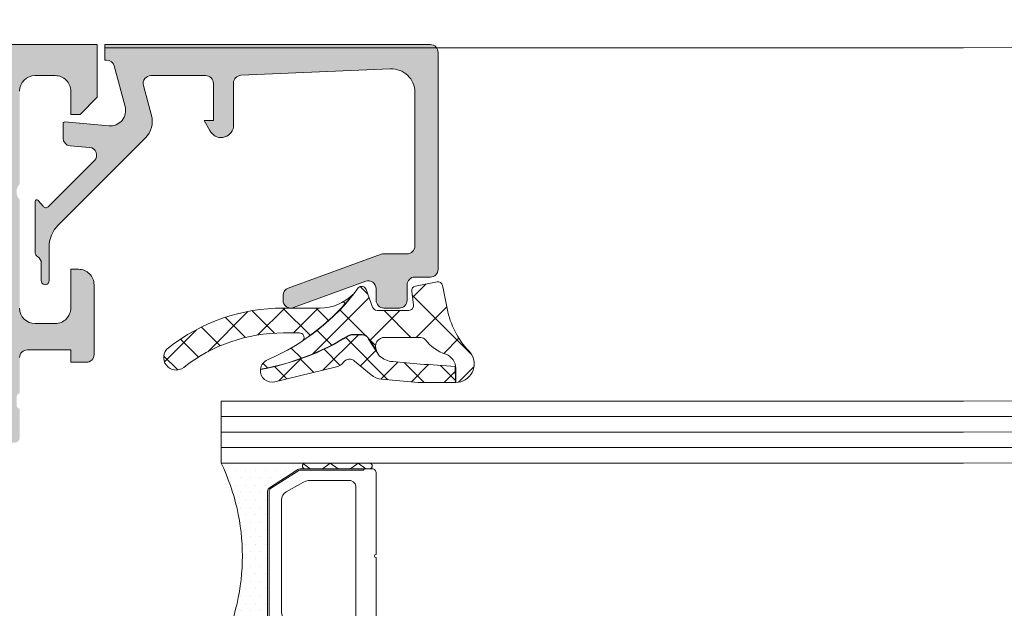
# Model space of a CAD drawing. Header units: millimetres. Extents: x 71658 to 298332, y -154437 to -30421.
# Tile 34 of 155: x 93035 to 93099, y -60047 to -60009. Entities that reach past the tile are written whole.
import ezdxf

# ---------------------------------------------------------------- set-up
doc = ezdxf.new("R2010")
doc.units = ezdxf.units.MM
doc.header["$LTSCALE"] = 500
doc.header["$MEASUREMENT"] = 0
doc.layers.get('0').update_dxf_attribs({"color": 250, "lineweight": 5})
for name, color, linetype, lineweight in [('2-0', 30, 'Continuous', 0), ('3-0', 84, 'Continuous', 0), ('A-13-UKS', 250, 'Continuous', 5), ('S11_Stahl_Kontur', 62, 'Continuous', 0)]:
    doc.layers.add(name, color=color, linetype=linetype, lineweight=lineweight)

# ---------------------------------------------------------------- blocks, each defined once
blk = doc.blocks.new('__59CB83E9_CE9E_433A_B633_3304BC39D244_')
at = {"color": 7}
blk.add_lwpolyline([(377.8535172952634, -240.3416985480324), (380.2250901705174, -240.3416985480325)], dxfattribs=at)
at = {"layer": '2-0'}
for p, q in [((377.5250901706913, -239.2166985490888), (372.0250901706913, -239.2166985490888)), ((381.5250901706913, -239.2166985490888), (377.5250901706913, -239.2166985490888)), ((372.3425901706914, -239.6929485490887), (372.3425901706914, -239.6929485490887)), ((372.9775901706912, -239.6929485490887), (372.9775901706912, -239.6929485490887)), ((373.6125901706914, -239.6929485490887), (373.6125901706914, -239.6929485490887)), ((374.2475901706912, -239.6929485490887), (374.2475901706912, -239.6929485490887)), ((374.8825901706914, -239.6929485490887), (374.8825901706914, -239.6929485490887)), ((375.5175901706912, -239.6929485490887), (375.5175901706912, -239.6929485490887)), ((376.1525901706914, -239.6929485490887), (376.1525901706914, -239.6929485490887)), ((376.7875901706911, -239.6929485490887), (376.7875901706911, -239.6929485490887)), ((377.5250901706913, -239.5916985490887), (381.5250901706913, -239.5916985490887)), ((372.6600901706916, -240.1691985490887), (372.6600901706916, -240.1691985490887)), ((372.9775901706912, -240.6454485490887), (372.9775901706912, -240.6454485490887)), ((373.2950901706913, -240.1691985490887), (373.2950901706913, -240.1691985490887)), ((373.6125901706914, -240.6454485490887), (373.6125901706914, -240.6454485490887)), ((373.9300901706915, -240.1691985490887), (373.9300901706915, -240.1691985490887)), ((374.2475901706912, -240.6454485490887), (374.2475901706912, -240.6454485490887)), ((374.5650901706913, -240.1691985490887), (374.5650901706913, -240.1691985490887)), ((374.8825901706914, -240.6454485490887), (374.8825901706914, -240.6454485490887)), ((375.2000901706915, -240.1691985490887), (375.2000901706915, -240.1691985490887)), ((375.5175901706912, -240.6454485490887), (375.5175901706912, -240.6454485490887)), ((375.8350901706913, -240.1691985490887), (375.8350901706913, -240.1691985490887)), ((373.2950901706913, -241.1216985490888), (373.2950901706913, -241.1216985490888)), ((373.9300901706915, -241.1216985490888), (373.9300901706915, -241.1216985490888)), ((374.5650901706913, -241.1216985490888), (374.5650901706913, -241.1216985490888)), ((375.0250901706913, -249.1087034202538), (375.0250901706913, -241.3246936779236)), ((372.9775901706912, -241.5979485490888), (372.9775901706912, -241.5979485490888)), ((373.6125901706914, -241.5979485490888), (373.6125901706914, -241.5979485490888)), ((374.2475901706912, -241.5979485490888), (374.2475901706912, -241.5979485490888)), ((374.8825901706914, -241.5979485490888), (374.8825901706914, -241.5979485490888)), ((373.2950901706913, -242.0741985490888), (373.2950901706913, -242.0741985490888)), ((373.6125901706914, -242.5504485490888), (373.6125901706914, -242.5504485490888)), ((373.9300901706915, -242.0741985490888), (373.9300901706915, -242.0741985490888)), ((374.2475901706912, -242.5504485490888), (374.2475901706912, -242.5504485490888)), ((374.5650901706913, -242.0741985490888), (374.5650901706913, -242.0741985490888)), ((374.8825901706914, -242.5504485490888), (374.8825901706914, -242.5504485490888)), ((373.2950901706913, -243.0266985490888), (373.2950901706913, -243.0266985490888)), ((373.9300901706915, -243.0266985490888), (373.9300901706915, -243.0266985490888)), ((374.5650901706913, -243.0266985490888), (374.5650901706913, -243.0266985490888)), ((373.6125901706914, -243.5029485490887), (373.6125901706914, -243.5029485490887)), ((374.2475901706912, -243.5029485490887), (374.2475901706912, -243.5029485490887)), ((374.8825901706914, -243.5029485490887), (374.8825901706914, -243.5029485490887)), ((373.6125901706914, -244.4554485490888), (373.6125901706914, -244.4554485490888)), ((373.9300901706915, -243.9791985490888), (373.9300901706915, -243.9791985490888)), ((374.2475901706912, -244.4554485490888), (374.2475901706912, -244.4554485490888)), ((374.5650901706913, -243.9791985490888), (374.5650901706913, -243.9791985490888)), ((374.8825901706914, -244.4554485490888), (374.8825901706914, -244.4554485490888)), ((373.9300901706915, -244.9316985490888), (373.9300901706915, -244.9316985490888)), ((374.5650901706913, -244.9316985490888), (374.5650901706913, -244.9316985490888)), ((373.6125901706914, -245.4079485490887), (373.6125901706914, -245.4079485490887)), ((374.2475901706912, -245.4079485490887), (374.2475901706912, -245.4079485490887)), ((374.8825901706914, -245.4079485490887), (374.8825901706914, -245.4079485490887)), ((373.6125901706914, -246.3604485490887), (373.6125901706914, -246.3604485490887)), ((373.9300901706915, -245.8841985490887), (373.9300901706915, -245.8841985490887)), ((374.2475901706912, -246.3604485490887), (374.2475901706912, -246.3604485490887)), ((374.5650901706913, -245.8841985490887), (374.5650901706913, -245.8841985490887)), ((374.8825901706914, -246.3604485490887), (374.8825901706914, -246.3604485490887)), ((373.9300901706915, -246.8366985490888), (373.9300901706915, -246.8366985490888)), ((374.5650901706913, -246.8366985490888), (374.5650901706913, -246.8366985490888)), ((373.6125901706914, -247.3129485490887), (373.6125901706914, -247.3129485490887)), ((374.2475901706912, -247.3129485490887), (374.2475901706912, -247.3129485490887)), ((374.8825901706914, -247.3129485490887), (374.8825901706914, -247.3129485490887)), ((373.2950901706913, -247.7891985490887), (373.2950901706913, -247.7891985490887)), ((373.6125901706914, -248.2654485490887), (373.6125901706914, -248.2654485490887)), ((373.9300901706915, -247.7891985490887), (373.9300901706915, -247.7891985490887)), ((374.2475901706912, -248.2654485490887), (374.2475901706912, -248.2654485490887)), ((374.5650901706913, -247.7891985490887), (374.5650901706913, -247.7891985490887)), ((374.8825901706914, -248.2654485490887), (374.8825901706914, -248.2654485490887)), ((373.2950901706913, -248.7416985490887), (373.2950901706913, -248.7416985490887)), ((373.9300901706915, -248.7416985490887), (373.9300901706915, -248.7416985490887)), ((374.5650901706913, -248.7416985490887), (374.5650901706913, -248.7416985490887)), ((372.9775901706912, -249.2179485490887), (372.9775901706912, -249.2179485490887)), ((373.6125901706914, -249.2179485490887), (373.6125901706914, -249.2179485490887)), ((374.2475901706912, -249.2179485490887), (374.2475901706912, -249.2179485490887)), ((374.8825901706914, -249.2179485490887), (374.8825901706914, -249.2179485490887)), ((372.6600901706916, -249.6941985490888), (372.6600901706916, -249.6941985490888)), ((372.9775901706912, -250.1704485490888), (372.9775901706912, -250.1704485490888)), ((373.2950901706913, -249.6941985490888), (373.2950901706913, -249.6941985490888)), ((373.6125901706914, -250.1704485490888), (373.6125901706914, -250.1704485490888)), ((373.9300901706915, -249.6941985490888), (373.9300901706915, -249.6941985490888)), ((374.2475901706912, -250.1704485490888), (374.2475901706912, -250.1704485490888)), ((374.5650901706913, -249.6941985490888), (374.5650901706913, -249.6941985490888)), ((374.8825901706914, -250.1704485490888), (374.8825901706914, -250.1704485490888)), ((375.2000901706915, -249.6941985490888), (375.2000901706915, -249.6941985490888)), ((375.5175901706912, -250.1704485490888), (375.5175901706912, -250.1704485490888)), ((372.6600901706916, -250.6466985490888), (372.6600901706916, -250.6466985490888)), ((373.2950901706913, -250.6466985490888), (373.2950901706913, -250.6466985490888)), ((373.9300901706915, -250.6466985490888), (373.9300901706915, -250.6466985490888)), ((374.5650901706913, -250.6466985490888), (374.5650901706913, -250.6466985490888)), ((375.2000901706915, -250.6466985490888), (375.2000901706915, -250.6466985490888)), ((375.8350901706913, -250.6466985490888), (375.8350901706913, -250.6466985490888)), ((376.4700901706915, -250.6466985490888), (376.4700901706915, -250.6466985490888)), ((381.5250901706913, -250.8416985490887), (377.5250901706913, -250.8416985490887)), ((372.0250901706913, -251.2166985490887), (377.5250901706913, -251.2166985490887)), ((372.3425901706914, -251.1229485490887), (372.3425901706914, -251.1229485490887)), ((372.9775901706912, -251.1229485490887), (372.9775901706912, -251.1229485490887)), ((373.6125901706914, -251.1229485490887), (373.6125901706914, -251.1229485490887)), ((374.2475901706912, -251.1229485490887), (374.2475901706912, -251.1229485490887)), ((374.8825901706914, -251.1229485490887), (374.8825901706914, -251.1229485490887)), ((375.5175901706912, -251.1229485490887), (375.5175901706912, -251.1229485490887)), ((376.1525901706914, -251.1229485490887), (376.1525901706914, -251.1229485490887)), ((376.7875901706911, -251.1229485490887), (376.7875901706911, -251.1229485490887)), ((377.5250901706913, -251.2166985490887), (381.5250901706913, -251.2166985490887))]:
    blk.add_line(p, q, dxfattribs=at)
for centre, radius, start, end in [((359.5714040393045, -245.2166985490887), 13.82368613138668, 334.2759272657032, 25.7240727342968), ((377.4704026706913, -239.4041985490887), 0.1953125, 73.73979529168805, 286.260204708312), ((377.4704026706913, -239.4041985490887), 0.1953125, 73.73979529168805, 286.260204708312), ((381.5797776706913, -239.4041985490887), 0.1953125, 253.739795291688, 106.2602047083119), ((377.4704026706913, -251.0291985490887), 0.1953125, 73.73979529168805, 286.260204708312), ((377.4704026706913, -251.0291985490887), 0.1953125, 73.73979529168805, 286.260204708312), ((381.5797776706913, -251.0291985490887), 0.1953125, 253.739795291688, 106.2602047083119)]:
    blk.add_arc(centre, radius, start, end, dxfattribs=at)
at = {"layer": '3-0'}
for p, q in [((377.3483134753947, -239.2716160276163), (377.7750901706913, -239.5916985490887)), ((378.5711413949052, -239.5916985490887), (379.0711413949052, -239.2166985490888)), ((379.0711413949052, -239.2166985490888), (379.5711413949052, -239.5916985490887)), ((380.3671926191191, -239.5916985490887), (380.8671926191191, -239.2166985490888)), ((380.8671926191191, -239.2166985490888), (381.3671926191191, -239.5916985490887)), ((377.3483134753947, -250.8966160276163), (377.7750901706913, -251.2166985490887)), ((378.5711413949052, -251.2166985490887), (379.0711413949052, -250.8416985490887)), ((379.0711413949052, -250.8416985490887), (379.5711413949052, -251.2166985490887)), ((380.3671926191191, -251.2166985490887), (380.8671926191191, -250.8416985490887)), ((380.8671926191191, -250.8416985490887), (381.3671926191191, -251.2166985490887))]:
    blk.add_line(p, q, dxfattribs=at)
at = {"layer": 'S11_Stahl_Kontur'}
for p, q in [((375.1422474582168, -240.8163305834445), (376.9079328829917, -239.6795665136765)), ((376.9786435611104, -239.7325995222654), (375.2129581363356, -240.8693635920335)), ((377.1907755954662, -239.5916985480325), (381.7250901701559, -239.5916985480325)), ((381.2250901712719, -239.6666985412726), (377.1907755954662, -239.6666985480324)), ((381.2250901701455, -239.5916985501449), (381.2250901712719, -239.6666985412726)), ((382.0250901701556, -239.8166985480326), (382.0250901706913, -245.1106325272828)), ((376.2179833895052, -241.0701888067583), (377.1464105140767, -240.5613684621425)), ((377.8535172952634, -240.3416985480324), (380.2250901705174, -240.3416985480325)), ((380.7250901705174, -240.7166985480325), (380.7250901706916, -245.2166985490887)), ((375.0250901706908, -249.4049344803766), (375.0250901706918, -241.0284626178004)), ((375.1250901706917, -241.0284626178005), (375.1250901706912, -249.4049344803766)), ((375.9250901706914, -245.2166985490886), (375.9250901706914, -241.6005188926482)), ((375.925090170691, -248.8328782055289), (375.9250901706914, -245.2166985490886)), ((380.7250901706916, -245.2166985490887), (380.7250901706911, -249.7166985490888)), ((382.0250901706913, -245.3227645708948), (382.0250901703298, -250.6166985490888)), ((376.9079328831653, -250.7538305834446), (375.1422474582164, -249.6170665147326)), ((375.2129581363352, -249.5640335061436), (376.9786435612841, -250.7007975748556)), ((377.1464105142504, -249.8720286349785), (376.2179833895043, -249.3632082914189)), ((380.2250901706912, -250.0916985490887), (377.8535172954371, -250.0916985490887)), ((377.1907755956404, -250.7666985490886), (381.2250901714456, -250.7666985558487)), ((381.7250901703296, -250.8416985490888), (377.1907755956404, -250.8416985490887)), ((381.2250901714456, -250.7666985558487), (381.2250901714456, -250.8416985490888))]:
    blk.add_line(p, q, dxfattribs=at)
for centre, radius, start, end in [((377.1835170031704, -240.0674959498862), 0.4758527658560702, 89.12598420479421, 125.3898928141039), ((377.1853316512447, -240.0235465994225), 0.3568895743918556, 89.12598420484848, 125.3898928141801), ((381.7579026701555, -239.8604485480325), 0.2707456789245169, 9.299241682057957, 96.96096302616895), ((377.8353708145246, -241.5311920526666), 1.189631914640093, 89.125984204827, 125.3898928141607), ((380.2797776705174, -240.7896152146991), 0.4512427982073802, 9.299241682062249, 96.96096302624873), ((375.2932421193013, -241.0381407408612), 0.268326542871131, 124.2446167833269, 177.9329815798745), ((375.3262041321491, -241.035721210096), 0.201244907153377, 124.2446167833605, 177.9329815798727), ((376.5954700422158, -241.6247142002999), 0.6708163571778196, 124.2446167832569, 177.9329815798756), ((382.0313401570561, -245.2166985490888), 0.1062500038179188, 93.37227919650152, 266.6277208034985), ((376.5954700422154, -248.8086828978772), 0.6708163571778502, 182.0670184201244, 235.7553832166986), ((375.2932421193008, -249.3952563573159), 0.2683265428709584, 182.0670184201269, 235.7553832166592), ((375.3262041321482, -249.3976758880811), 0.2012449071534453, 182.0670184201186, 235.7553832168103), ((377.8353708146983, -248.9022050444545), 1.189631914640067, 234.6101071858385, 270.874015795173), ((380.2797776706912, -249.6437818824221), 0.4512427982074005, 263.0390369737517, 350.7007583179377), ((377.1835170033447, -250.365901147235), 0.4758527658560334, 234.6101071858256, 270.8740157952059), ((377.1853316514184, -250.4098504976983), 0.356889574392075, 234.6101071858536, 270.874015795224), ((381.7579026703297, -250.5729485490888), 0.2707456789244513, 263.0390369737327, 350.7007583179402)]:
    blk.add_arc(centre, radius, start, end, dxfattribs=at)
blk = doc.blocks.new('lülanduks')
at = {"layer": 'A-13-UKS'}
h = blk.add_hatch(color=256, dxfattribs=at)
edge = h.paths.add_edge_path()
edge.add_line((92996.28880329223, -58613.59207830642), (92996.28880329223, -58616.99207220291))
edge.add_line((92996.28880329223, -58616.99207220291), (92997.38880176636, -58618.09207830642))
edge.add_line((92997.38880176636, -58618.09207830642), (92997.98880024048, -58618.09207830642))
edge.add_line((92997.98880024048, -58618.09207830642), (92997.98880024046, -58616.59208077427))
edge.add_ellipse((92998.98880576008, -58616.59208077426), major_axis=(-1.0000055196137, 0), ratio=1, start_angle=270.0000000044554, end_angle=360, ccw=False)
edge.add_line((92998.98880576, -58615.59207525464), (93000.28881092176, -58615.59207525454))
edge.add_ellipse((93000.28881092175, -58616.59206762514), major_axis=(-0.9999923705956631, 0), ratio=1, start_angle=179.9999271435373, end_angle=270, ccw=False)
edge.add_line((93001.28880329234, -58616.59206889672), (93001.28879566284, -58622.59207818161))
edge.add_ellipse((93000.76384798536, -58623.09207061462), major_axis=(-0.7249568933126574, 0), ratio=1, start_angle=136.3947622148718, end_angle=223.605237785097, ccw=False)
edge.add_line((93001.28879566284, -58623.59206304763), (93001.28879566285, -58633.39173494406))
edge.add_ellipse((93000.28880204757, -58633.39173494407), major_axis=(-0.9999936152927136, 0), ratio=1, start_angle=90.00000000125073, end_angle=180, ccw=False)
edge.add_line((93000.2888020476, -58634.39172855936), (92998.98879261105, -58634.39172855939))
edge.add_ellipse((92998.98879261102, -58633.39173618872), major_axis=(-0.999992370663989, 0), ratio=1, start_angle=0, end_angle=90.00000000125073, ccw=False)
edge.add_line((92997.98880024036, -58633.3917361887), (92997.98880024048, -58628.09206304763))
edge.add_line((92997.98880024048, -58628.09206304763), (92997.48877735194, -58628.09206304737))
edge.add_arc((92997.48877735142, -58629.09204016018), 0.9999771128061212, 89.99999997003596, 180)
edge.add_line((92996.48880023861, -58629.09204016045), (92996.48880024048, -58636.09173161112))
edge.add_ellipse((92996.40996379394, -58636.35925220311), major_axis=(-0.2788950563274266, 0), ratio=1, start_angle=178.8354106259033, end_angle=253.5801235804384, ccw=False)
edge.add_line((92996.68880124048, -58636.36492061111), (92996.68880124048, -58636.81851461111))
edge.add_ellipse((92996.40993314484, -58636.82417527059), major_axis=(-0.2789255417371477, 0), ratio=1, start_angle=106.42459455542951, end_angle=181.1628700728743, ccw=False)
edge.add_line((92996.48880024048, -58637.09171861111), (92996.48880024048, -58638.97172961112))
edge.add_arc((92996.78880024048, -58638.97172961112), 0.3000000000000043, 180, 270)
edge.add_line((92996.78880024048, -58639.27172961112), (92997.76877455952, -58639.27172961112))
edge.add_arc((92997.76877455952, -58638.97172961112), 0.3000000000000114, 270, 360)
edge.add_line((92998.06877455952, -58638.97172961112), (92998.06877455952, -58636.21173161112))
edge.add_ellipse((92998.18877455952, -58636.21173161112), major_axis=(-0.1200000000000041, 0), ratio=1, start_angle=270.0000000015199, end_angle=360, ccw=False)
edge.add_line((92998.18877455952, -58636.09173161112), (93002.48880293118, -58636.09173161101))
edge.add_ellipse((93002.4888029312, -58636.59172129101), major_axis=(-0.4999896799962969, 0), ratio=1, start_angle=180, end_angle=270.0000000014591, ccw=False)
edge.add_line((93002.98879261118, -58636.59172129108), (93002.98879261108, -58637.29172855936))
edge.add_line((93002.98879261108, -58637.29172855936), (93001.60054798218, -58639.69625431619))
edge.add_arc((93001.72750902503, -58639.75293803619), 0.1390401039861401, 155.9408883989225, 266.6087467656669)
edge.add_line((93001.71928424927, -58639.89173466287), (93003.08879261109, -58639.89173466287))
edge.add_ellipse((93003.08879261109, -58640.39173466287), major_axis=(-0.4999999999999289, 0), ratio=1, start_angle=180, end_angle=270, ccw=False)
edge.add_line((93003.58879261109, -58640.39173466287), (93003.58879261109, -58642.79203863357))
edge.add_arc((93006.08879261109, -58642.79203863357), 2.500000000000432, 180, 270)
edge.add_line((93006.08879261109, -58645.29203863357), (93025.58868408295, -58645.29203863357))
edge.add_arc((93025.58868408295, -58642.79203863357), 2.500000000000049, 270, 360)
edge.add_line((93028.08868408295, -58642.79203863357), (93028.08868408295, -58640.39173466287))
edge.add_ellipse((93028.58868408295, -58640.39173466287), major_axis=(-0.5000000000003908, 0), ratio=1, start_angle=270, end_angle=360, ccw=False)
edge.add_line((93028.58868408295, -58639.89173466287), (93030.05819244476, -58639.89173466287))
edge.add_arc((93030.049967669, -58639.75293803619), 0.13904010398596, 273.3912532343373, 384.0591116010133)
edge.add_line((93030.17692871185, -58639.69625431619), (93028.78868408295, -58637.29172855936))
edge.add_line((93028.78868408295, -58637.29172855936), (93028.78868408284, -58636.59172129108))
edge.add_ellipse((93029.28867376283, -58636.59172129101), major_axis=(-0.4999896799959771, 0), ratio=1, start_angle=269.999999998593, end_angle=360, ccw=False)
edge.add_line((93029.28867376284, -58636.09173161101), (93033.58870213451, -58636.09173161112))
edge.add_ellipse((93033.58870213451, -58636.21173161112), major_axis=(-0.1199999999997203, 0), ratio=1, start_angle=180, end_angle=269.9999999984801, ccw=False)
edge.add_line((93033.7087021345, -58636.21173161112), (93033.7087021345, -58638.97172961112))
edge.add_arc((93034.00870213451, -58638.97172961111), 0.3000000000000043, 180, 270)
edge.add_line((93034.00870213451, -58639.27172961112), (93034.98867645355, -58639.27172961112))
edge.add_arc((93034.98867645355, -58638.97172961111), 0.3000000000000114, 270, 360)
edge.add_line((93035.28867645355, -58638.97172961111), (93035.28867645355, -58637.0917186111))
edge.add_ellipse((93035.36754354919, -58636.82417527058), major_axis=(-0.2789255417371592, 0), ratio=1, start_angle=-1.1628700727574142, end_angle=73.57540544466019, ccw=False)
edge.add_line((93035.08867545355, -58636.81851461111), (93035.08867545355, -58636.36492061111))
edge.add_ellipse((93035.36751290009, -58636.35925220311), major_axis=(-0.2788950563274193, 0), ratio=1, start_angle=-73.58012358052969, end_angle=1.1645893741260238, ccw=False)
edge.add_line((93035.28867645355, -58636.09173161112), (93035.28867645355, -58633.79208315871))
edge.add_ellipse((93035.78867645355, -58633.79208315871), major_axis=(-0.4999999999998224, 0), ratio=1, start_angle=270, end_angle=360, ccw=False)
edge.add_line((93035.78867645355, -58633.29208315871), (93038.58866412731, -58633.29208315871))
edge.add_line((93038.58866412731, -58633.29208315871), (93038.58866412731, -58634.09207858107))
edge.add_line((93038.58866412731, -58634.09207858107), (93039.5886986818, -58634.09207095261))
edge.add_arc((93039.58869486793, -58633.59210169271), 0.4999692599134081, 270.0004370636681, 359.9992228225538)
edge.add_line((93040.0886641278, -58633.59210847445), (93040.0887251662, -58629.09217961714))
edge.add_arc((93039.0886376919, -58629.09216605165), 1.000087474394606, 359.999222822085, 450.0000004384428)
edge.add_line((93039.08863768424, -58628.09207857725), (93038.58872516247, -58628.09207858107))
edge.add_line((93038.58872516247, -58628.09207858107), (93038.58872516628, -58630.59199118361))
edge.add_ellipse((93037.58863776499, -58630.59199118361), major_axis=(-1.000087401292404, 0), ratio=1, start_angle=89.99999990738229, end_angle=180, ccw=False)
edge.add_line((93037.58863776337, -58631.5920785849), (93036.28873524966, -58631.5920785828))
edge.add_ellipse((93036.28873525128, -58630.59201978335), major_axis=(-1.00005879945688, 0), ratio=1, start_angle=0, end_angle=89.99999990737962, ccw=False)
edge.add_line((93035.28867645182, -58630.5920197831), (93035.28867645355, -58623.59207858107))
edge.add_ellipse((93035.81351579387, -58623.09207858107), major_axis=(-0.7248836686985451, 0), ratio=1, start_angle=-43.611576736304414, end_angle=43.61157673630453, ccw=False)
edge.add_line((93035.28867645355, -58622.59207858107), (93035.28867645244, -58616.59169064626))
edge.add_ellipse((93036.28873126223, -58616.59169064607), major_axis=(-1.000054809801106, 0), ratio=1, start_angle=270.0000000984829, end_angle=360, ccw=False)
edge.add_line((93036.28873126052, -58615.59163583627), (93037.58863883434, -58615.59163583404))
edge.add_ellipse((93037.58863883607, -58616.59172216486), major_axis=(-1.000086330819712, 0), ratio=1, start_angle=180, end_angle=270.00000009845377, ccw=False)
edge.add_line((93038.58872516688, -58616.5917221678), (93038.58872516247, -58618.09208573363))
edge.add_line((93038.58872516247, -58618.09208573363), (93039.1887007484, -58618.09208573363))
edge.add_line((93039.1887007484, -58618.09208573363), (93040.28867633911, -58616.99211038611))
edge.add_line((93040.28867633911, -58616.99211038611), (93040.28867633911, -58613.59207830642))
edge.add_line((93040.28867633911, -58613.59207830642), (92996.28880329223, -58613.59207830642))
edge = h.paths.add_edge_path()
edge.add_ellipse((93003.48879871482, -58616.09207525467), major_axis=(-0.5000000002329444, 0), ratio=1, start_angle=269.9999999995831, end_angle=360, ccw=False)
edge.add_line((93003.48879871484, -58615.59207525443), (93033.0886584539, -58615.59207525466))
edge.add_ellipse((93033.0886584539, -58616.09207799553), major_axis=(-0.5000027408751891, 0), ratio=1, start_angle=180, end_angle=269.99999999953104, ccw=False)
edge.add_line((93033.58866119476, -58616.09207799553), (93033.58866119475, -58633.89172855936))
edge.add_ellipse((93033.08866119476, -58633.89172855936), major_axis=(-0.5000000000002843, 0), ratio=1, start_angle=90, end_angle=180, ccw=False)
edge.add_line((93033.08866119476, -58634.39172855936), (93027.48868661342, -58634.39172855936))
edge.add_arc((93027.48868661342, -58635.39172651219), 0.9999979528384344, 89.99999999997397, 179.9998297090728)
edge.add_line((93026.48868866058, -58635.39172354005), (93026.4886657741, -58643.09204159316))
edge.add_ellipse((93025.98865504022, -58643.09204010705), major_axis=(-0.5000107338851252, 0), ratio=1, start_angle=90, end_angle=179.9998297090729, ccw=False)
edge.add_line((93025.98865504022, -58643.59205084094), (93005.78882165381, -58643.59205084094))
edge.add_ellipse((93005.78882165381, -58643.09204010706), major_axis=(-0.5000107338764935, 0), ratio=1, start_angle=0.00017029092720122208, end_angle=89.99999999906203, ccw=False)
edge.add_line((93005.28881091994, -58643.09204159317), (93005.28878803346, -58635.39172354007))
edge.add_arc((93004.28879008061, -58635.3917265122), 0.9999979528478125, 0.0001702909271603, 90.00000000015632)
edge.add_line((93004.28879008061, -58634.39172855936), (93003.4887987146, -58634.39172855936))
edge.add_ellipse((93003.48879871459, -58633.89172855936), major_axis=(-0.4999999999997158, 0), ratio=1, start_angle=0, end_angle=90.00000000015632, ccw=False)
edge.add_line((93002.98879871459, -58633.89172855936), (93002.98879871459, -58616.09207525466))
h = blk.add_hatch(color=256, dxfattribs=at)
edge = h.paths.add_edge_path()
edge.add_ellipse((93061.78875478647, -58614.09207912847), major_axis=(-0.5000008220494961, 0), ratio=1, start_angle=180.0002205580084, end_angle=269.99968723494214, ccw=False)
edge.add_line((93062.28875560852, -58614.09207720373), (93062.28875560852, -58628.0920010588))
edge.add_ellipse((93061.78874975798, -58628.09199520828), major_axis=(-0.500005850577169, 0), ratio=1, start_angle=90.00088897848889, end_angle=179.9993295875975, ccw=False)
edge.add_line((93061.78875751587, -58628.5920010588), (93060.78875942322, -58628.5920010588))
edge.add_arc((93060.78875746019, -58629.09199909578), 0.4999980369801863, 89.99977505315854, 180.0002249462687)
edge.add_line((93060.28875942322, -58629.09200105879), (93060.28875942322, -58630.09199819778))
edge.add_ellipse((93059.78875524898, -58630.09199402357), major_axis=(-0.5000041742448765, 0), ratio=1, start_angle=90.00069689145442, end_angle=179.9995216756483, ccw=False)
edge.add_line((93059.78876133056, -58630.59199819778), (93058.78876323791, -58630.59199819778))
edge.add_ellipse((93058.78877099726, -58630.09199043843), major_axis=(-0.5000077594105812, 0), ratio=1, start_angle=0.0008891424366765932, end_angle=89.99911085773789, ccw=False)
edge.add_line((93058.28876323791, -58630.09199819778), (93058.28876323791, -58629.33578149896))
edge.add_arc((93057.78876323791, -58629.33578149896), 0.5, 0, 110.011428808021)
edge.add_line((93057.61765944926, -58628.86596930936), (93052.95988037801, -58630.56231449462))
edge.add_ellipse((93052.78877658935, -58630.09250230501), major_axis=(-0.4999999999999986, 0), ratio=1, start_angle=0, end_angle=110.0114288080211, ccw=False)
edge.add_line((93052.28877658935, -58630.09250230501), (93052.28877658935, -58629.77346319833))
edge.add_ellipse((93052.78877658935, -58629.77346319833), major_axis=(-0.5000000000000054, 0), ratio=1, start_angle=290.01026182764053, end_angle=360, ccw=False)
edge.add_line((93052.6176823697, -58629.30364752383), (93058.60785150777, -58627.122189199))
edge.add_ellipse((93058.77894572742, -58627.5920048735), major_axis=(-0.4999999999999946, 0), ratio=1, start_angle=270, end_angle=290.01026182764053, ccw=False)
edge.add_line((93058.77894572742, -58627.0920048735), (93060.28875942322, -58627.0920048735))
edge.add_arc((93060.28875197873, -58626.59199742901), 0.5000074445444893, 270.0008530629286, 359.9991469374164)
edge.add_line((93060.78875942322, -58626.5920048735), (93060.78875942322, -58616.6570714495))
edge.add_arc((93059.28902336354, -58616.65743360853), 1.499736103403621, 0.0138358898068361, 92.45578114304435)
edge.add_line((93059.22476215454, -58615.15907488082), (93049.56739466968, -58615.57259059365))
edge.add_arc((93049.58878440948, -58616.07213286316), 0.4999999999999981, 92.45183186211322, 180)
edge.add_line((93049.08878440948, -58616.07213286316), (93049.08878440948, -58618.90426883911))
edge.add_ellipse((93048.2897060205, -58618.78028825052), major_axis=(-0.8086392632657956, 0), ratio=1, start_angle=25.096904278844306, end_angle=171.1806240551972, ccw=False)
edge.add_line((93047.55740900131, -58619.12327299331), (93047.18878765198, -58618.49206791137))
edge.add_line((93047.18878765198, -58618.49206791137), (93047.78878803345, -58618.49206743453))
edge.add_line((93047.78878803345, -58618.49206743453), (93047.7887861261, -58616.09207282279))
edge.add_arc((93047.28879000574, -58616.09207001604), 0.4999961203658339, 359.9996783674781, 450.0001167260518)
edge.add_line((93047.28878898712, -58615.59207389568), (93043.76129169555, -58615.59207830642))
edge.add_arc((93043.7613166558, -58616.09209529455), 0.5000169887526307, 90.00286013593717, 194.9993049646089)
edge.add_line((93043.27833576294, -58616.22150335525), (93043.79795856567, -58618.16075811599))
edge.add_ellipse((93042.34906838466, -58618.54898154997), major_axis=(-1.500000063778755, 0), ratio=1, start_angle=134.9992078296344, end_angle=194.9997963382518, ccw=False)
edge.add_line((93043.40971393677, -58619.60965643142), (93037.77458362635, -58625.24478674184))
edge.add_arc((93039.18879718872, -58626.65900030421), 2, 134.999999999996, 180)
edge.add_line((93037.18879718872, -58626.65900030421), (93037.18879718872, -58628.82239446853))
edge.add_ellipse((93036.93880481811, -58628.83792728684), major_axis=(-0.2504744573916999, 0), ratio=1, start_angle=-3.5553978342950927, end_angle=183.5553978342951, ccw=False)
edge.add_line((93036.68881244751, -58628.82239446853), (93036.68881270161, -58627.7032948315))
edge.add_arc((93036.18881270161, -58627.70329471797), 0.5000000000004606, 359.9999869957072, 419.3429707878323)
edge.add_ellipse((93036.60506750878, -58627.00104251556), major_axis=(-0.3163493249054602, 0), ratio=1, start_angle=-1.3290766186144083, end_angle=59.342970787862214, ccw=False)
edge.add_line((93036.28880329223, -58626.99370489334), (93036.28880329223, -58623.70368023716))
edge.add_ellipse((93036.38880329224, -58623.70368023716), major_axis=(-0.1000000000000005, 0), ratio=1, start_angle=222.1440459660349, end_angle=360, ccw=False)
edge.add_line((93036.46294931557, -58623.6365805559), (93036.80751080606, -58624.0173254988))
edge.add_arc((93036.98073794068, -58623.91726406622), 0.2000498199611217, 210.0120793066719, 314.9868505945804)
edge.add_line((93037.12216205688, -58624.05875311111), (93040.11032952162, -58621.07624159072))
edge.add_arc((93039.75678213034, -58620.72269362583), 0.4999919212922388, 314.999953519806, 445.0013822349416)
edge.add_line((93039.80034728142, -58620.22460327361), (93038.54522736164, -58620.12110052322))
edge.add_ellipse((93038.58880292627, -58619.62300640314), major_axis=(-0.4999965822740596, 0), ratio=1, start_angle=0.00016830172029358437, end_angle=85.00023108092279, ccw=False)
edge.add_line((93038.08880634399, -58619.62300787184), (93038.08880634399, -58618.68449093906))
edge.add_ellipse((93038.188806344, -58618.68449093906), major_axis=(-0.0999999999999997, 0), ratio=1, start_angle=264.94662429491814, end_angle=360, ccw=False)
edge.add_line((93038.19761471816, -58618.58487963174), (93041.0411043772, -58618.83632217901))
edge.add_arc((93041.12918811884, -58617.84020910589), 1, 264.9466242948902, 375.1087108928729)
edge.add_line((93042.09462113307, -58617.57955781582), (93041.38810749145, -58614.96268377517))
edge.add_arc((93040.90515032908, -58615.0920655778), 0.4999872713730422, 14.99710225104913, 89.99985907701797)
edge.add_line((93040.90515155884, -58614.59207830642), (93040.78881855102, -58614.59207830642))
edge.add_line((93040.78881855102, -58614.59207830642), (93040.78881855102, -58613.59207830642))
edge.add_line((93040.78881855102, -58613.59207830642), (93061.78875751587, -58613.59207830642))
for p, q in [((93096.18880329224, -58613.7920783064), (94025.78878803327, -58611.9831422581)), ((93096.18880329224, -58613.7920783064), (93040.78881855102, -58613.7920783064)), ((94018.28880329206, -58634.78314225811), (93096.18880329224, -58636.59207830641)), ((94018.28880329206, -58635.78314225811), (93096.18880329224, -58637.59207830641)), ((93048.28880329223, -58636.59207830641), (93096.18880329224, -58636.59207830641)), ((93048.28880329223, -58640.59207830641), (93048.28880329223, -58636.59207830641)), ((94018.28880329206, -58636.78314225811), (93096.18880329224, -58638.59207830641)), ((93048.28880329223, -58637.59207830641), (93096.18880329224, -58637.59207830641)), ((94018.28880329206, -58637.78314225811), (93096.18880329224, -58639.59207830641)), ((93048.28880329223, -58638.59207830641), (93096.18880329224, -58638.59207830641)), ((94018.28880329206, -58638.78314225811), (93096.18880329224, -58640.59207830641)), ((93048.28880329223, -58639.59207830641), (93096.18880329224, -58639.59207830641)), ((93048.28880329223, -58640.59207830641), (93096.18880329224, -58640.59207830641))]:
    blk.add_line(p, q, dxfattribs=at)
at = {"layer": 'A-13-UKS', "color": 7}
for p, q in [((93040.28867633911, -58613.59207830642), (92996.28880329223, -58613.59207830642)), ((93040.28867633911, -58616.99211038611), (93040.28867633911, -58613.59207830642)), ((93040.78881855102, -58614.59207830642), (93040.78881855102, -58613.59207830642)), ((93040.78881855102, -58613.59207830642), (93061.78875751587, -58613.59207830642)), ((93040.90515155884, -58614.59207830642), (93040.78881855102, -58614.59207830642)), ((93062.28875560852, -58614.09207720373), (93062.28875560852, -58628.0920010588)), ((93042.09462113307, -58617.57955781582), (93041.38810749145, -58614.96268377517)), ((93059.22476215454, -58615.15907488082), (93049.56739466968, -58615.57259059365)), ((93036.28873126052, -58615.59163583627), (93037.58863883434, -58615.59163583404)), ((93047.28878898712, -58615.59207389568), (93043.76129169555, -58615.59207830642)), ((93043.27833576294, -58616.22150335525), (93043.79795856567, -58618.16075811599)), ((93047.78878803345, -58618.49206743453), (93047.7887861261, -58616.09207282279)), ((93049.08878440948, -58616.07213286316), (93049.08878440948, -58618.90426883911)), ((93038.58872516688, -58616.5917221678), (93038.58872516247, -58618.09208573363)), ((93039.1887007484, -58618.09208573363), (93040.28867633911, -58616.99211038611)), ((93060.78875942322, -58626.5920048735), (93060.78875942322, -58616.6570714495)), ((93038.58872516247, -58618.09208573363), (93039.1887007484, -58618.09208573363)), ((93038.08880634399, -58619.62300787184), (93038.08880634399, -58618.68449093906)), ((93038.19761471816, -58618.58487963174), (93041.0411043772, -58618.83632217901)), ((93047.18878765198, -58618.49206791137), (93047.78878803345, -58618.49206743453)), ((93047.55740900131, -58619.12327299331), (93047.18878765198, -58618.49206791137)), ((93043.40971393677, -58619.60965643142), (93037.77458362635, -58625.24478674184)), ((93039.80034728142, -58620.22460327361), (93038.54522736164, -58620.12110052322)), ((93037.12216205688, -58624.05875311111), (93040.11032952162, -58621.07624159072)), ((93036.28880329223, -58626.99370489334), (93036.28880329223, -58623.70368023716)), ((93036.46294931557, -58623.6365805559), (93036.80751080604, -58624.0173254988)), ((93037.18879718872, -58626.65900030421), (93037.18879718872, -58628.82239446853)), ((93052.6176823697, -58629.30364752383), (93058.60785150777, -58627.12218919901)), ((93058.77894572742, -58627.0920048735), (93060.28875942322, -58627.0920048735)), ((93036.68881244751, -58628.82239446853), (93036.68881270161, -58627.7032948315)), ((93039.08863768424, -58628.09207857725), (93038.58872516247, -58628.09207858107)), ((93038.58872516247, -58628.09207858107), (93038.58872516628, -58630.59199118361)), ((93040.0886641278, -58633.59210847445), (93040.0887251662, -58629.09217961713)), ((93057.61765944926, -58628.86596930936), (93052.95988037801, -58630.56231449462)), ((93060.28875942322, -58629.09200105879), (93060.28875942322, -58630.09199819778)), ((93061.78875751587, -58628.5920010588), (93060.78875942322, -58628.5920010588)), ((93062.22654035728, -58628.89772599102), (93060.82654035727, -58629.16985842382)), ((93052.28877658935, -58630.09250230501), (93052.28877658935, -58629.77346319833)), ((93058.06653306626, -58630.54482018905), (93057.6460702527, -58629.38960810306)), ((93058.28876323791, -58630.09199819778), (93058.28876323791, -58629.33578149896)), ((93060.58615774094, -58629.50201847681), (93060.7003946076, -58630.40454224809)), ((93054.672527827, -58630.59221414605), (93052.31198628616, -58630.59221414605)), ((93060.40276929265, -58630.74221414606), (93058.3484408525, -58630.74221414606)), ((93059.78876133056, -58630.59199819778), (93058.78876323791, -58630.59199819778)), ((93037.58863776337, -58631.5920785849), (93036.28873524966, -58631.59207858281)), ((93052.31198628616, -58632.19221414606), (93053.33896598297, -58632.19221414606)), ((93056.76189003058, -58632.29221955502), (93057.36534362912, -58632.29221414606)), ((93057.36534380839, -58632.31221414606), (93056.76193710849, -58632.3122195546)), ((93058.5193502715, -58633.69454198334), (93057.80095858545, -58632.59062146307)), ((93057.81849752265, -58632.58090501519), (93058.30956929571, -58633.33551314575)), ((93058.85335396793, -58632.4819421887), (93061.08378305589, -58632.4819421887)), ((93035.78867645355, -58633.29208315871), (93038.58866412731, -58633.29208315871)), ((93038.58866412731, -58633.29208315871), (93038.58866412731, -58634.09207858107)), ((93038.58866412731, -58634.09207858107), (93039.5886986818, -58634.09207095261)), ((93056.90528615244, -58634.00928365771), (93057.97034196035, -58634.90348965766)), ((93061.12341630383, -58634.20576680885), (93059.36541610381, -58634.04811651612)), ((93051.75547943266, -58635.35650306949), (93055.72946525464, -58634.39338354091)), ((93063.4056804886, -58635.3924347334), (93063.39670358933, -58634.3609750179)), ((93063.42593646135, -58634.4954664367), (93063.42593646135, -58635.39238825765)), ((93058.63702135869, -58635.17986022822), (93060.99895151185, -58635.38718155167)), ((93061.10353709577, -58635.39177776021), (93063.4056804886, -58635.3924347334))]:
    blk.add_line(p, q, dxfattribs=at)
at = {"layer": 'A-13-UKS', "linetype": 'Continuous'}
for p, q in [((93057.76026800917, -58629.70336386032), (93057.26588660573, -58629.20898245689)), ((93061.52306785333, -58629.03446719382), (93060.63889196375, -58629.91864308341)), ((93064.45243561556, -58633.58920142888), (93060.61817083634, -58629.75493664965)), ((93057.83700580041, -58629.91419920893), (93054.20092786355, -58633.55027714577)), ((93056.29493090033, -58630.30348565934), (93056.17835978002, -58630.18691453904)), ((93050.02406748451, -58630.81234031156), (93047.4238538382, -58633.41255395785)), ((93051.73395109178, -58632.20829025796), (93050.2895326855, -58630.76387185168)), ((93052.39945511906, -58630.59221414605), (93050.66882866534, -58632.32284059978)), ((93054.03235686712, -58632.35143456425), (93052.27319913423, -58630.59227683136)), ((93054.55471658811, -58630.59221414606), (93052.95471658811, -58632.19221414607)), ((93055.22179019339, -58631.38560642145), (93054.42839791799, -58630.59221414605)), ((93057.60273877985, -58632.35216466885), (93055.95322625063, -58630.70265213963)), ((93059.81532090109, -58630.74221414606), (93057.88083650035, -58632.6766985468)), ((93060.53884633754, -58632.4819421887), (93058.7991182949, -58630.74221414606)), ((93062.8571428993, -58630.50672218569), (93060.88192289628, -58632.48194218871)), ((93049.85661715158, -58632.48621778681), (93048.56320089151, -58631.19280152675)), ((93046.69106736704, -58631.99007895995), (93044.62765274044, -58634.05349358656)), ((93048.23836145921, -58633.0232235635), (93047.03157855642, -58631.81644066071)), ((93055.4236093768, -58632.97936530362), (93054.48131596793, -58632.03707189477)), ((93057.14523755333, -58632.31221611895), (93054.85122273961, -58634.60623093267)), ((93046.82027008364, -58633.760393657), (93045.66272801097, -58632.60285158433)), ((93059.05251441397, -58635.21633064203), (93056.33075387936, -58632.49457010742)), ((93058.25799927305, -58633.00742516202), (93057.80539310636, -58632.55481899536)), ((93063.63060116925, -58632.53959395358), (93062.65270396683, -58633.517491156)), ((93053.47184340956, -58633.83392937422), (93052.80855237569, -58633.17063834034)), ((93055.97127303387, -58634.29035073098), (93054.92858614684, -58633.24766384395)), ((93058.28235430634, -58633.330360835), (93057.28479834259, -58634.32791679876)), ((93045.48977639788, -58634.58516144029), (93044.59083576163, -58633.68622080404)), ((93051.28619317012, -58634.45460917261), (93050.99014771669, -58634.15856371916)), ((93053.43304879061, -58633.86914341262), (93052.0065336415, -58635.29565856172)), ((93054.27221725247, -58634.74655641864), (93053.40486742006, -58633.87920658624)), ((93059.69069078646, -58634.07728582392), (93058.59282237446, -58635.17515423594)), ((93061.38330283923, -58635.39185759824), (93060.105971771, -58634.11452653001)), ((93061.67991992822, -58634.24331815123), (93060.57340904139, -58635.34982903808)), ((93052.53739939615, -58635.16700003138), (93051.74297132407, -58634.37257195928)), ((93063.40450876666, -58635.25780205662), (93062.44190845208, -58634.29520174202)), ((93063.39947163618, -58634.67902791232), (93062.68627011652, -58635.39222943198)), ((93064.60103635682, -58634.37548880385), (93063.59813156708, -58635.37839359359)), ((93063.44886580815, -58635.39196165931), (93063.42593646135, -58635.36903231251))]:
    blk.add_line(p, q, dxfattribs=at)
at = {"layer": 'A-13-UKS', "color": 7, "extrusion": (0, 0, -1)}
for centre, radius, start, end in [((-93061.78875478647, -58614.09207912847), 0.5000008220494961, 90.00031276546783, 179.999779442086), ((-93036.28873126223, -58616.59169064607), 1.000054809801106, 0, 89.99999990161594), ((-93037.58863883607, -58616.59172216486), 1.000086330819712, 89.99999990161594, 180), ((-93042.34906838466, -58618.54898154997), 1.500000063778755, 165.0002036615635, 225.0007921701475), ((-93038.188806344, -58618.68449093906), 0.0999999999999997, 0, 95.05337570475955), ((-93048.2897060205, -58618.78028825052), 0.8086392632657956, 188.8193759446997, 334.9030957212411), ((-93038.58880292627, -58619.62300640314), 0.4999965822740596, 274.9997689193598, 359.9998316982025), ((-93036.38880329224, -58623.70368023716), 0.1000000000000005, 0, 137.855954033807), ((-93036.60506750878, -58627.00104251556), 0.3163493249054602, 300.6570292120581, 1.329076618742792), ((-93058.77894572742, -58627.5920048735), 0.4999999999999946, 69.98973817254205, 90), ((-93061.78874975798, -58628.09199520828), 0.500005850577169, 180.0006704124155, 269.999111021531), ((-93036.93880481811, -58628.83792728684), 0.2504744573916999, 176.4446021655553, 3.55539783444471), ((-93057.36435592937, -58629.49214373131), 0.2997941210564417, 41.08329288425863, 159.9999999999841), ((-93060.88378305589, -58629.46434657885), 0.3000000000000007, 352.7861533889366, 78.99999999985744), ((-93062.28378305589, -58629.19221414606), 0.3000000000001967, 78.99999999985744, 167.6117313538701), ((-93018.62456779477, -58638.78194421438), 44.99999999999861, 167.6117313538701, 169.825467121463), ((-93052.78877658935, -58629.77346319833), 0.5000000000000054, 0, 69.98973817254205), ((-93045.67904076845, -58620.84887020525), 14.21572638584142, 218.6169495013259, 236.2075033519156), ((-93052.78877658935, -58630.09250230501), 0.4999999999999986, 249.9885711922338, 0), ((-93058.78877099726, -58630.09199043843), 0.5000077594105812, 270.0008891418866, 359.9991108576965), ((-93059.78875524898, -58630.09199402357), 0.5000041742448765, 180.000478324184, 269.9993031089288), ((-93036.28873525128, -58630.59201978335), 1.00005879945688, 270.0000000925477, 0), ((-93037.58863776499, -58630.59199118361), 1.000087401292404, 180, 270.0000000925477), ((-93052.31198628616, -58642.59221414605), 12, 51.78678929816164, 90), ((-93047.96476990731, -58618.60001753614), 16.19876317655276, 238.2002591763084, 259.8062895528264), ((-93056.76421574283, -58632.79221414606), 0.4799999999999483, 58.20025917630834, 89.72800703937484), ((-93057.36534371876, -58632.79221400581), 0.4799998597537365, 90.00001069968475, 155.166385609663), ((-93063.57238910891, -58631.04955429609), 2.633729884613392, 287.1260122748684, 323.1723753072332), ((-93035.78867645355, -58633.79208315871), 0.4999999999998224, 0, 90), ((-93045.38378305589, -58633.79221414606), 0.8000000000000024, 231.7867892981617, 51.78678929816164), ((-93063.41508013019, -58634.19243736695), 1.200000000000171, 144.922078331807, 269.4816412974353), ((-93051.57847235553, -58634.62614344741), 0.7515029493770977, 6.345555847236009, 67.18849019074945), ((-93055.54103530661, -58633.61589131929), 0.8000000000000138, 216.6675819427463, 256.3766951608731), ((-92988.43464165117, -59715.5817492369), 1083.816254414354, 93.84556748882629, 93.96602426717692), ((-93051.57847235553, -58634.62614344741), 0.7515029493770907, 256.3766951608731, 4.761290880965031), ((-93058.74194939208, -58633.98445648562), 1.2, 275.0163507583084, 310.0163507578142), ((-93061.10387954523, -58634.19177780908), 1.199999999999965, 270.0163507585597, 275.0163507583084)]:
    blk.add_arc(centre, radius, start, end, dxfattribs=at)
at = {"layer": 'A-13-UKS', "color": 7}
for centre, radius, start, end in [((93040.90515032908, -58615.0920655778), 0.4999872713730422, 14.99710225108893, 89.99985907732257), ((93059.28902336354, -58616.65743360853), 1.499736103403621, 0.01383588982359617, 92.45578114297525), ((93043.7613166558, -58616.09209529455), 0.5000169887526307, 90.00286013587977, 194.9993049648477), ((93047.28879000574, -58616.09207001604), 0.4999961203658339, 359.9996783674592, 90.00011672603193), ((93049.58878440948, -58616.07213286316), 0.4999999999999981, 92.45183186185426, 180), ((93041.12918811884, -58617.84020910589), 1, 264.9466242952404, 15.1087108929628), ((93039.75678213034, -58620.72269362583), 0.4999919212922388, 314.9999535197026, 85.0013822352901), ((93036.98073794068, -58623.91726406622), 0.2000498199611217, 210.0120793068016, 314.9868505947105), ((93039.18879718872, -58626.65900030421), 2, 135.0000000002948, 180), ((93060.28875197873, -58626.59199742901), 0.5000074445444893, 270.0008530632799, 359.9991469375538), ((93036.18881270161, -58627.70329471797), 0.5000000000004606, 359.9999869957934, 59.34297078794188), ((93039.0886376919, -58629.09216605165), 1.000087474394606, 359.9992228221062, 90.00000043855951), ((93057.78876323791, -58629.33578149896), 0.5, 0, 110.0114288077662), ((93060.78875746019, -58629.09199909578), 0.4999980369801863, 89.99977505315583, 180.0002249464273), ((93045.67904076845, -58620.84887020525), 14.23572638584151, 293.2001054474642, 323.6074338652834), ((93054.672527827, -58627.59221414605), 2.999999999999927, 270, 314.7964307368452), ((93060.40276929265, -58630.44221414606), 0.2999999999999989, 270, 7.21384661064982), ((93058.3484408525, -58630.44221414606), 0.3000000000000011, 200.000000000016, 270), ((93068.36841866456, -58629.55585765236), 5.599071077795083, 193.1832568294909, 224.8238690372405), ((93052.31198628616, -58642.59221414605), 10.4, 90, 128.2132107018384), ((93047.96476990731, -58618.60001753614), 16.21876317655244, 280.1737888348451, 301.7997408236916), ((93053.33896598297, -58632.49221414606), 0.3000000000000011, 325.3103174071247, 90), ((93056.76421574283, -58632.79221414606), 0.4999999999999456, 90.26650795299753, 121.7997408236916), ((93057.36534362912, -58632.79221414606), 0.4999999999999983, 25.00000000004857, 90), ((93058.85335396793, -58633.08194218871), 0.6000000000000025, 90, 205.0000000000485), ((93061.08378305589, -58633.08194218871), 0.600000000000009, 56.56979280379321, 90), ((93061.30415137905, -58632.74811917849), 0.2000000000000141, 36.82762469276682, 56.56979280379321), ((93039.58869486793, -58633.59210169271), 0.4999692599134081, 270.0004370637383, 359.9992228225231), ((93062.42593650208, -58634.49518106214), 1.000000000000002, 359.9836492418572, 68.22966621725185), ((93056.58378305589, -58634.39221414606), 0.4999999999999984, 49.98364924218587, 143.3324180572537), ((93059.50117871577, -58632.53419164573), 1.519999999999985, 229.7638274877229, 264.8756549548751)]:
    blk.add_arc(centre, radius, start, end, dxfattribs=at)
at = {"layer": 'A-13-UKS'}
blk.add_blockref('__59CB83E9_CE9E_433A_B633_3304BC39D244_', (92676.26371312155, -58401.37537975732), dxfattribs=at)

msp = doc.modelspace()

# ---------------------------------------------------------------- block references
at = {"layer": 'A-13-UKS'}
msp.add_blockref('lülanduks', (0, -1397.32153320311), dxfattribs=at)

doc.saveas('drawing.dxf')
